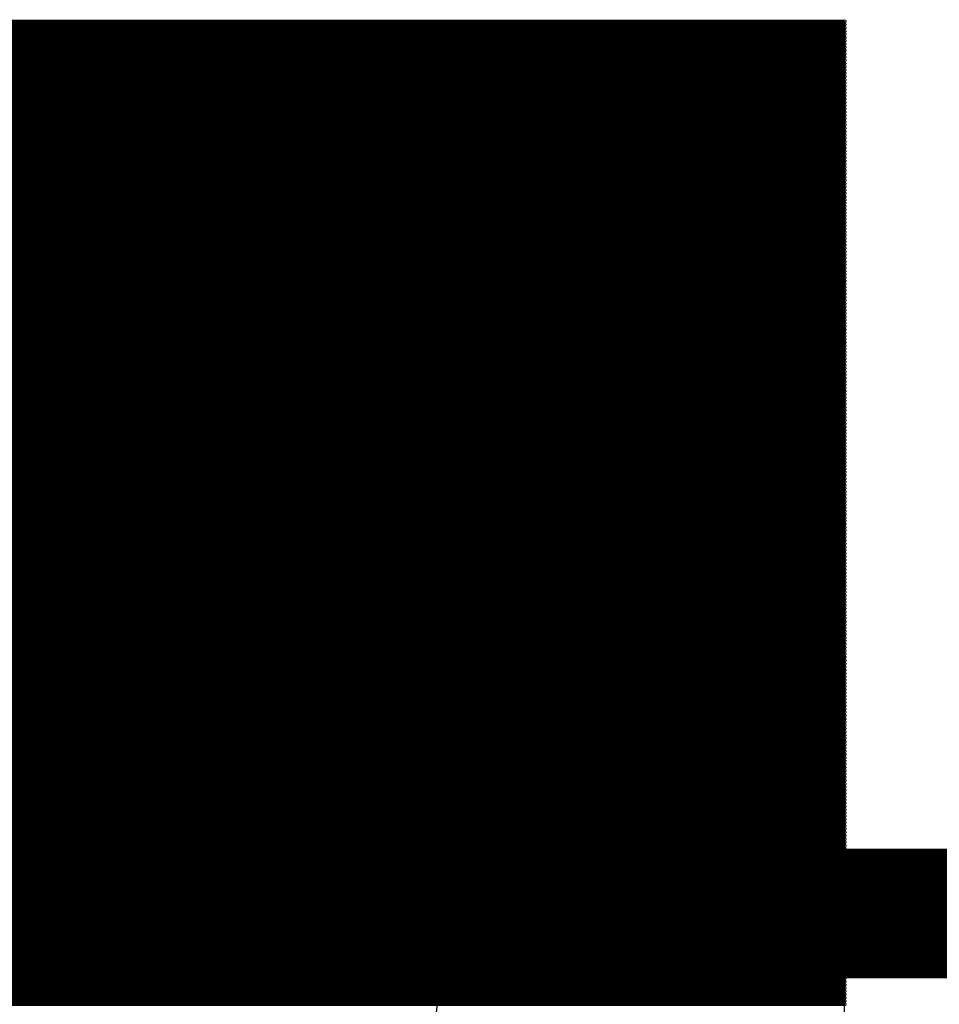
# Model space of a CAD drawing. Extents: x 0 to 23.9, y 0 to 20.7.
# Tile 55 of 127: x 4.63 to 5.35, y 19.969 to 20.74. Entities that reach past the tile are written whole.
import ezdxf

# ---------------------------------------------------------------- set-up
doc = ezdxf.new("R2010")
doc.units = 0
doc.layers.get('0').update_dxf_attribs({"linetype": 'CONTINUOUS'})
doc.layers.add('SEEEDSTUDIOXIAORP2040V1_22_GTO', color=10, linetype='CONTINUOUS')
doc.layers.add('SEEEDSTUDIOXIAORP2040V1_22_GTS', color=9, linetype='CONTINUOUS')

# ---------------------------------------------------------------- blocks, each defined once
blk = doc.blocks.new('ROUND_272')
blk.add_circle((0, 0), 0.6858)
blk = doc.blocks.new('ROUND_7')
blk.add_circle((0, 0), 0)
blk = doc.blocks.new('ROUND_8')
blk.add_circle((0, 0), 0.00127)

msp = doc.modelspace()

# ---------------------------------------------------------------- linework, layer by layer
at = {"layer": 'SEEEDSTUDIOXIAORP2040V1_22_GTO', "const_width": 0.1016}
msp.add_lwpolyline([(20.35556, 20.0406), (3.41884, 20.0406)], dxfattribs=at)
at = {"layer": 'SEEEDSTUDIOXIAORP2040V1_22_GTS'}
for points, const_width in [([(5.27558, 20.7391), (3.28168, 20.7391)], 0.00254), ([(3.28168, 20.73656), (5.27558, 20.73656)], 0.00254), ([(5.27558, 20.73402), (3.28168, 20.73402)], 0.00254), ([(3.28168, 20.73148), (5.27558, 20.73148)], 0.00254), ([(5.27558, 20.72894), (3.28168, 20.72894)], 0.00254), ([(3.28168, 20.7264), (5.27558, 20.7264)], 0.00254), ([(5.27558, 20.72386), (3.28168, 20.72386)], 0.00254), ([(3.28168, 20.72132), (5.27558, 20.72132)], 0.00254), ([(5.27558, 20.71878), (3.28168, 20.71878)], 0.00254), ([(3.28168, 20.71624), (5.27558, 20.71624)], 0.00254), ([(5.27558, 20.7137), (3.28168, 20.7137)], 0.00254), ([(3.28168, 20.71116), (5.27558, 20.71116)], 0.00254), ([(5.27558, 20.70862), (3.28168, 20.70862)], 0.00254), ([(3.28168, 20.70608), (5.27558, 20.70608)], 0.00254), ([(5.27558, 20.70354), (3.28168, 20.70354)], 0.00254), ([(3.28168, 20.701), (5.27558, 20.701)], 0.00254), ([(5.27558, 20.69846), (3.28168, 20.69846)], 0.00254), ([(3.28168, 20.69592), (5.27558, 20.69592)], 0.00254), ([(5.27558, 20.69338), (3.28168, 20.69338)], 0.00254), ([(3.28168, 20.69084), (5.27558, 20.69084)], 0.00254), ([(5.27558, 20.6883), (3.28168, 20.6883)], 0.00254), ([(3.28168, 20.68576), (5.27558, 20.68576)], 0.00254), ([(5.27558, 20.68322), (3.28168, 20.68322)], 0.00254), ([(3.28168, 20.68068), (5.27558, 20.68068)], 0.00254), ([(5.27558, 20.67814), (3.28168, 20.67814)], 0.00254), ([(3.28168, 20.6756), (5.27558, 20.6756)], 0.00254), ([(5.27558, 20.67306), (3.28168, 20.67306)], 0.00254), ([(3.28168, 20.67052), (5.27558, 20.67052)], 0.00254), ([(5.27558, 20.66798), (3.28168, 20.66798)], 0.00254), ([(3.28168, 20.66544), (5.27558, 20.66544)], 0.00254), ([(5.27558, 20.6629), (3.28168, 20.6629)], 0.00254), ([(3.28168, 20.66036), (5.27558, 20.66036)], 0.00254), ([(5.27558, 20.65782), (3.28168, 20.65782)], 0.00254), ([(3.28168, 20.65528), (5.27558, 20.65528)], 0.00254), ([(5.27558, 20.65274), (3.28168, 20.65274)], 0.00254), ([(3.28168, 20.6502), (5.27558, 20.6502)], 0.00254), ([(5.27558, 20.64766), (3.28168, 20.64766)], 0.00254), ([(3.28168, 20.64512), (5.27558, 20.64512)], 0.00254), ([(5.27558, 20.64258), (3.28168, 20.64258)], 0.00254), ([(3.28168, 20.64004), (5.27558, 20.64004)], 0.00254), ([(5.27558, 20.6375), (3.28168, 20.6375)], 0.00254), ([(3.28168, 20.63496), (5.27558, 20.63496)], 0.00254), ([(5.27558, 20.63242), (3.28168, 20.63242)], 0.00254), ([(3.28168, 20.62988), (5.27558, 20.62988)], 0.00254), ([(5.27558, 20.62734), (3.28168, 20.62734)], 0.00254), ([(3.28168, 20.6248), (5.27558, 20.6248)], 0.00254), ([(5.27558, 20.62226), (3.28168, 20.62226)], 0.00254), ([(3.28168, 20.61972), (5.27558, 20.61972)], 0.00254), ([(5.27558, 20.61718), (3.28168, 20.61718)], 0.00254), ([(3.28168, 20.61464), (5.27558, 20.61464)], 0.00254), ([(5.27558, 20.6121), (3.28168, 20.6121)], 0.00254), ([(3.28168, 20.60956), (5.27558, 20.60956)], 0.00254), ([(5.27558, 20.60702), (3.28168, 20.60702)], 0.00254), ([(3.28168, 20.60448), (5.27558, 20.60448)], 0.00254), ([(5.27558, 20.60194), (3.28168, 20.60194)], 0.00254), ([(3.28168, 20.5994), (5.27558, 20.5994)], 0.00254), ([(5.27558, 20.59686), (3.28168, 20.59686)], 0.00254), ([(3.28168, 20.59432), (5.27558, 20.59432)], 0.00254), ([(5.27558, 20.59178), (3.28168, 20.59178)], 0.00254), ([(3.28168, 20.58924), (5.27558, 20.58924)], 0.00254), ([(5.27558, 20.5867), (3.28168, 20.5867)], 0.00254), ([(3.28168, 20.58416), (5.27558, 20.58416)], 0.00254), ([(5.27558, 20.58162), (3.28168, 20.58162)], 0.00254), ([(3.28168, 20.57908), (5.27558, 20.57908)], 0.00254), ([(5.27558, 20.57654), (3.28168, 20.57654)], 0.00254), ([(3.28168, 20.574), (5.27558, 20.574)], 0.00254), ([(5.27558, 20.57146), (3.28168, 20.57146)], 0.00254), ([(3.28168, 20.56892), (5.27558, 20.56892)], 0.00254), ([(5.27558, 20.56638), (3.28168, 20.56638)], 0.00254), ([(3.28168, 20.56384), (5.27558, 20.56384)], 0.00254), ([(5.27558, 20.5613), (3.28168, 20.5613)], 0.00254), ([(3.28168, 20.55876), (5.27558, 20.55876)], 0.00254), ([(5.27558, 20.55622), (3.28168, 20.55622)], 0.00254), ([(3.28168, 20.55368), (5.27558, 20.55368)], 0.00254), ([(5.27558, 20.55114), (3.28168, 20.55114)], 0.00254), ([(3.28168, 20.5486), (5.27558, 20.5486)], 0.00254), ([(5.27558, 20.54606), (3.28168, 20.54606)], 0.00254), ([(3.28168, 20.54352), (5.27558, 20.54352)], 0.00254), ([(5.27558, 20.54098), (3.28168, 20.54098)], 0.00254), ([(3.28168, 20.53844), (5.27558, 20.53844)], 0.00254), ([(5.27558, 20.5359), (3.28168, 20.5359)], 0.00254), ([(3.28168, 20.53336), (5.27558, 20.53336)], 0.00254), ([(5.27558, 20.53082), (3.28168, 20.53082)], 0.00254), ([(3.28168, 20.52828), (5.27558, 20.52828)], 0.00254), ([(5.27558, 20.52574), (3.28168, 20.52574)], 0.00254), ([(3.28168, 20.5232), (5.27558, 20.5232)], 0.00254), ([(5.27558, 20.52066), (3.28168, 20.52066)], 0.00254), ([(3.28168, 20.51812), (5.27558, 20.51812)], 0.00254), ([(5.27558, 20.51558), (3.28168, 20.51558)], 0.00254), ([(3.28168, 20.51304), (5.27558, 20.51304)], 0.00254), ([(5.27558, 20.5105), (3.28168, 20.5105)], 0.00254), ([(3.28168, 20.50796), (5.27558, 20.50796)], 0.00254), ([(5.27558, 20.50542), (3.28168, 20.50542)], 0.00254), ([(3.28168, 20.50288), (5.27558, 20.50288)], 0.00254), ([(5.27558, 20.50034), (3.28168, 20.50034)], 0.00254), ([(3.28168, 20.4978), (5.27558, 20.4978)], 0.00254), ([(5.27558, 20.49526), (3.28168, 20.49526)], 0.00254), ([(3.28168, 20.49272), (5.27558, 20.49272)], 0.00254), ([(5.27558, 20.49018), (3.28168, 20.49018)], 0.00254), ([(3.28168, 20.48764), (5.27558, 20.48764)], 0.00254), ([(5.27558, 20.4851), (3.28168, 20.4851)], 0.00254), ([(3.28168, 20.48256), (5.27558, 20.48256)], 0.00254), ([(5.27558, 20.48002), (3.28168, 20.48002)], 0.00254), ([(3.28168, 20.47748), (5.27558, 20.47748)], 0.00254), ([(5.27558, 20.47494), (3.28168, 20.47494)], 0.00254), ([(3.28168, 20.4724), (5.27558, 20.4724)], 0.00254), ([(5.27558, 20.46986), (3.28168, 20.46986)], 0.00254), ([(3.28168, 20.46732), (5.27558, 20.46732)], 0.00254), ([(5.27558, 20.46478), (3.28168, 20.46478)], 0.00254), ([(3.28168, 20.46224), (5.27558, 20.46224)], 0.00254), ([(5.27558, 20.4597), (3.28168, 20.4597)], 0.00254), ([(3.28168, 20.45716), (5.27558, 20.45716)], 0.00254), ([(5.27558, 20.45462), (3.28168, 20.45462)], 0.00254), ([(3.28168, 20.45208), (5.27558, 20.45208)], 0.00254), ([(5.27558, 20.44954), (3.28168, 20.44954)], 0.00254), ([(3.28168, 20.447), (5.27558, 20.447)], 0.00254), ([(5.27558, 20.44446), (3.28168, 20.44446)], 0.00254), ([(3.28168, 20.44192), (5.27558, 20.44192)], 0.00254), ([(5.27558, 20.43938), (3.28168, 20.43938)], 0.00254), ([(3.28168, 20.43684), (5.27558, 20.43684)], 0.00254), ([(5.27558, 20.4343), (3.28168, 20.4343)], 0.00254), ([(3.28168, 20.43176), (5.27558, 20.43176)], 0.00254), ([(5.27558, 20.42922), (3.28168, 20.42922)], 0.00254), ([(3.28168, 20.42668), (5.27558, 20.42668)], 0.00254), ([(5.27558, 20.42414), (3.28168, 20.42414)], 0.00254), ([(3.28168, 20.4216), (5.27558, 20.4216)], 0.00254), ([(5.27558, 20.41906), (3.28168, 20.41906)], 0.00254), ([(3.28168, 20.41652), (5.27558, 20.41652)], 0.00254), ([(5.27558, 20.41398), (3.28168, 20.41398)], 0.00254), ([(3.28168, 20.41144), (5.27558, 20.41144)], 0.00254), ([(5.27558, 20.4089), (3.28168, 20.4089)], 0.00254), ([(3.28168, 20.40636), (5.27558, 20.40636)], 0.00254), ([(5.27558, 20.40382), (3.28168, 20.40382)], 0.00254), ([(3.28168, 20.40128), (5.27558, 20.40128)], 0.00254), ([(5.27558, 20.39874), (3.28168, 20.39874)], 0.00254), ([(3.28168, 20.3962), (5.27558, 20.3962)], 0.00254), ([(5.27558, 20.39366), (3.28168, 20.39366)], 0.00254), ([(3.28168, 20.39112), (5.27558, 20.39112)], 0.00254), ([(5.27558, 20.38858), (3.28168, 20.38858)], 0.00254), ([(3.28168, 20.38604), (5.27558, 20.38604)], 0.00254), ([(5.27558, 20.3835), (3.28168, 20.3835)], 0.00254), ([(3.28168, 20.38096), (5.27558, 20.38096)], 0.00254), ([(5.27558, 20.37842), (3.28168, 20.37842)], 0.00254), ([(3.28168, 20.37588), (5.27558, 20.37588)], 0.00254), ([(5.27558, 20.37334), (3.28168, 20.37334)], 0.00254), ([(3.28168, 20.3708), (5.27558, 20.3708)], 0.00254), ([(5.27558, 20.36826), (3.28168, 20.36826)], 0.00254), ([(3.28168, 20.36572), (5.27558, 20.36572)], 0.00254), ([(5.27558, 20.36318), (3.28168, 20.36318)], 0.00254), ([(3.28168, 20.36064), (5.27558, 20.36064)], 0.00254), ([(5.27558, 20.3581), (3.28168, 20.3581)], 0.00254), ([(3.28168, 20.35556), (5.27558, 20.35556)], 0.00254), ([(5.27558, 20.35302), (3.28168, 20.35302)], 0.00254), ([(3.28168, 20.35048), (5.27558, 20.35048)], 0.00254), ([(5.27558, 20.34794), (3.28168, 20.34794)], 0.00254), ([(3.28168, 20.3454), (5.27558, 20.3454)], 0.00254), ([(5.27558, 20.34286), (3.28168, 20.34286)], 0.00254), ([(3.28168, 20.34032), (5.27558, 20.34032)], 0.00254), ([(5.27558, 20.33778), (3.28168, 20.33778)], 0.00254), ([(3.28168, 20.33524), (5.27558, 20.33524)], 0.00254), ([(5.27558, 20.3327), (3.28168, 20.3327)], 0.00254), ([(3.28168, 20.33016), (5.27558, 20.33016)], 0.00254), ([(5.27558, 20.32762), (3.28168, 20.32762)], 0.00254), ([(3.28168, 20.32508), (5.27558, 20.32508)], 0.00254), ([(5.27558, 20.32254), (3.28168, 20.32254)], 0.00254), ([(3.28168, 20.32), (5.27558, 20.32)], 0.00254), ([(5.27558, 20.31746), (3.28168, 20.31746)], 0.00254), ([(3.28168, 20.31492), (5.27558, 20.31492)], 0.00254), ([(5.27558, 20.31238), (3.28168, 20.31238)], 0.00254), ([(3.28168, 20.30984), (5.27558, 20.30984)], 0.00254), ([(5.27558, 20.3073), (3.28168, 20.3073)], 0.00254), ([(3.28168, 20.30476), (5.27558, 20.30476)], 0.00254), ([(5.27558, 20.30222), (3.28168, 20.30222)], 0.00254), ([(3.28168, 20.29968), (5.27558, 20.29968)], 0.00254), ([(5.27558, 20.29714), (3.28168, 20.29714)], 0.00254), ([(3.28168, 20.2946), (5.27558, 20.2946)], 0.00254), ([(5.27558, 20.29206), (3.28168, 20.29206)], 0.00254), ([(3.28168, 20.28952), (5.27558, 20.28952)], 0.00254), ([(5.27558, 20.28698), (3.28168, 20.28698)], 0.00254), ([(3.28168, 20.28444), (5.27558, 20.28444)], 0.00254), ([(5.27558, 20.2819), (3.28168, 20.2819)], 0.00254), ([(3.28168, 20.27936), (5.27558, 20.27936)], 0.00254), ([(5.27558, 20.27682), (3.28168, 20.27682)], 0.00254), ([(3.28168, 20.27428), (5.27558, 20.27428)], 0.00254), ([(5.27558, 20.27174), (3.28168, 20.27174)], 0.00254), ([(3.28168, 20.2692), (5.27558, 20.2692)], 0.00254), ([(5.27558, 20.26666), (3.28168, 20.26666)], 0.00254), ([(3.28168, 20.26412), (5.27558, 20.26412)], 0.00254), ([(5.27558, 20.26158), (3.28168, 20.26158)], 0.00254), ([(3.28168, 20.25904), (5.27558, 20.25904)], 0.00254), ([(5.27558, 20.2565), (3.28168, 20.2565)], 0.00254), ([(3.28168, 20.25396), (5.27558, 20.25396)], 0.00254), ([(5.27558, 20.25142), (3.28168, 20.25142)], 0.00254), ([(3.28168, 20.24888), (5.27558, 20.24888)], 0.00254), ([(5.27558, 20.24634), (3.28168, 20.24634)], 0.00254), ([(3.28168, 20.2438), (5.27558, 20.2438)], 0.00254), ([(5.27558, 20.24126), (3.28168, 20.24126)], 0.00254), ([(3.28168, 20.23872), (5.27558, 20.23872)], 0.00254), ([(5.27558, 20.23618), (3.28168, 20.23618)], 0.00254), ([(3.28168, 20.23364), (5.27558, 20.23364)], 0.00254), ([(5.27558, 20.2311), (3.28168, 20.2311)], 0.00254), ([(3.28168, 20.22856), (5.27558, 20.22856)], 0.00254), ([(5.27558, 20.22602), (3.28168, 20.22602)], 0.00254), ([(3.28168, 20.22348), (5.27558, 20.22348)], 0.00254), ([(5.27558, 20.22094), (3.28168, 20.22094)], 0.00254), ([(3.28168, 20.2184), (5.27558, 20.2184)], 0.00254), ([(5.27558, 20.21586), (3.28168, 20.21586)], 0.00254), ([(3.28168, 20.21332), (5.27558, 20.21332)], 0.00254), ([(5.27558, 20.21078), (3.28168, 20.21078)], 0.00254), ([(3.28168, 20.20824), (5.27558, 20.20824)], 0.00254), ([(5.27558, 20.2057), (3.28168, 20.2057)], 0.00254), ([(3.28168, 20.20316), (5.27558, 20.20316)], 0.00254), ([(5.27558, 20.20062), (3.28168, 20.20062)], 0.00254), ([(3.28168, 20.19808), (5.27558, 20.19808)], 0.00254), ([(5.27558, 20.19554), (3.28168, 20.19554)], 0.00254), ([(3.28168, 20.193), (5.27558, 20.193)], 0.00254), ([(5.27558, 20.19046), (3.28168, 20.19046)], 0.00254), ([(3.28168, 20.18792), (5.27558, 20.18792)], 0.00254), ([(5.27558, 20.18538), (3.28168, 20.18538)], 0.00254), ([(3.28168, 20.18284), (5.27558, 20.18284)], 0.00254), ([(5.27558, 20.1803), (3.28168, 20.1803)], 0.00254), ([(3.28168, 20.17776), (5.27558, 20.17776)], 0.00254), ([(3.28168, 20.17522), (5.27558, 20.17522)], 0.00254), ([(5.27558, 20.17522), (3.28168, 20.17522)], 0.00254), ([(5.27558, 20.17268), (3.28168, 20.17268)], 0.00254), ([(3.28168, 20.17014), (5.27558, 20.17014)], 0.00254), ([(5.27558, 20.1676), (3.28168, 20.1676)], 0.00254), ([(3.28168, 20.16506), (5.27558, 20.16506)], 0.00254), ([(5.27558, 20.16252), (3.28168, 20.16252)], 0.00254), ([(3.28168, 20.15998), (5.27558, 20.15998)], 0.00254), ([(5.27558, 20.15744), (3.28168, 20.15744)], 0.00254), ([(3.28168, 20.1549), (5.27558, 20.1549)], 0.00254), ([(5.27558, 20.15236), (3.28168, 20.15236)], 0.00254), ([(3.28168, 20.14982), (5.27558, 20.14982)], 0.00254), ([(5.27558, 20.14728), (3.28168, 20.14728)], 0.00254), ([(3.28168, 20.14474), (5.27558, 20.14474)], 0.00254), ([(5.27558, 20.1422), (3.28168, 20.1422)], 0.00254), ([(3.28168, 20.13966), (5.27558, 20.13966)], 0.00254), ([(5.27558, 20.13712), (3.28168, 20.13712)], 0.00254), ([(3.28168, 20.13458), (5.27558, 20.13458)], 0.00254), ([(5.27558, 20.13204), (3.28168, 20.13204)], 0.00254), ([(3.28168, 20.1295), (5.27558, 20.1295)], 0.00254), ([(5.27558, 20.12696), (3.28168, 20.12696)], 0.00254), ([(3.28168, 20.12442), (5.27558, 20.12442)], 0.00254), ([(5.27558, 20.12188), (3.28168, 20.12188)], 0.00254), ([(3.28168, 20.11934), (5.27558, 20.11934)], 0.00254), ([(5.27558, 20.1168), (3.28168, 20.1168)], 0.00254), ([(3.28168, 20.11426), (5.27558, 20.11426)], 0.00254), ([(5.27558, 20.11172), (3.28168, 20.11172)], 0.00254), ([(3.28168, 20.10918), (5.27558, 20.10918)], 0.00254), ([(5.27558, 20.10664), (3.28168, 20.10664)], 0.00254), ([(3.28168, 20.1041), (5.27558, 20.1041)], 0.00254), ([(5.27558, 20.10156), (3.28168, 20.10156)], 0.00254), ([(3.28168, 20.09902), (5.27558, 20.09902)], 0.00254), ([(5.27558, 20.09648), (3.28168, 20.09648)], 0.00254), ([(3.28168, 20.09394), (5.27558, 20.09394)], 0.00254), ([(5.27558, 20.0914), (3.28168, 20.0914)], 0.00254), ([(3.28168, 20.08886), (5.27558, 20.08886)], 0.00254), ([(20.35556, 20.0406), (3.41884, 20.0406)], 0.1016), ([(5.27558, 20.08632), (3.28168, 20.08632)], 0.00254), ([(3.28168, 20.08378), (5.27558, 20.08378)], 0.00254), ([(5.27558, 20.08124), (3.28168, 20.08124)], 0.00254), ([(3.28168, 20.0787), (5.27558, 20.0787)], 0.00254), ([(5.27558, 20.07616), (3.28168, 20.07616)], 0.00254), ([(3.28168, 20.07362), (5.27558, 20.07362)], 0.00254), ([(5.27558, 20.07108), (3.28168, 20.07108)], 0.00254), ([(3.28168, 20.06854), (5.27558, 20.06854)], 0.00254), ([(5.27558, 20.066), (3.28168, 20.066)], 0.00254), ([(3.28168, 20.06346), (5.27558, 20.06346)], 0.00254), ([(5.27558, 20.06092), (3.28168, 20.06092)], 0.00254), ([(3.28168, 20.05838), (5.27558, 20.05838)], 0.00254), ([(5.27558, 20.05584), (3.28168, 20.05584)], 0.00254), ([(3.28168, 20.0533), (5.27558, 20.0533)], 0.00254), ([(5.27558, 20.05076), (3.28168, 20.05076)], 0.00254), ([(3.28168, 20.04822), (5.27558, 20.04822)], 0.00254), ([(5.27558, 20.04568), (3.28168, 20.04568)], 0.00254), ([(3.28168, 20.04314), (5.27558, 20.04314)], 0.00254), ([(5.27558, 20.0406), (3.28168, 20.0406)], 0.00254), ([(3.28168, 20.03806), (5.27558, 20.03806)], 0.00254), ([(5.27558, 20.03552), (3.28168, 20.03552)], 0.00254), ([(3.28168, 20.03298), (5.27558, 20.03298)], 0.00254), ([(5.27558, 20.03044), (3.28168, 20.03044)], 0.00254), ([(3.28168, 20.0279), (5.27558, 20.0279)], 0.00254), ([(5.27558, 20.02536), (3.28168, 20.02536)], 0.00254), ([(3.28168, 20.02282), (5.27558, 20.02282)], 0.00254), ([(5.27558, 20.02028), (3.28168, 20.02028)], 0.00254), ([(3.28168, 20.01774), (5.27558, 20.01774)], 0.00254), ([(5.27558, 20.0152), (3.28168, 20.0152)], 0.00254), ([(3.28168, 20.01266), (5.27558, 20.01266)], 0.00254), ([(5.27558, 20.01012), (3.28168, 20.01012)], 0.00254), ([(3.28168, 20.00758), (5.27558, 20.00758)], 0.00254), ([(5.27558, 20.00504), (3.28168, 20.00504)], 0.00254), ([(3.28168, 20.0025), (5.27558, 20.0025)], 0.00254), ([(5.27558, 19.99996), (3.28168, 19.99996)], 0.00254), ([(3.28168, 19.99742), (5.27558, 19.99742)], 0.00254), ([(5.27558, 19.99488), (3.28168, 19.99488)], 0.00254), ([(3.28168, 19.99234), (5.27558, 19.99234)], 0.00254), ([(5.27558, 19.9898), (3.28168, 19.9898)], 0.00254), ([(3.28168, 19.98726), (5.27558, 19.98726)], 0.00254), ([(5.27558, 19.98472), (3.28168, 19.98472)], 0.00254), ([(3.28168, 19.98218), (5.27558, 19.98218)], 0.00254), ([(5.27558, 19.97964), (3.28168, 19.97964)], 0.00254), ([(3.28168, 19.9771), (5.27558, 19.9771)], 0.00254), ([(5.27558, 19.97456), (3.28168, 19.97456)], 0.00254), ([(3.28168, 19.97202), (5.27558, 19.97202)], 0.00254), ([(5.27558, 19.96948), (3.28168, 19.96948)], 0.00254)]:
    msp.add_lwpolyline(points, dxfattribs=dict(at, const_width=const_width))
for points in [[(3.28168, 20.7391), (5.27558, 20.7391)], [(5.27558, 20.7391), (5.27558, 19.20748)]]:
    msp.add_lwpolyline(points, dxfattribs=at)

# ---------------------------------------------------------------- block references
for name, p in [('ROUND_7', (5.27558, 20.7391)), ('ROUND_8', (5.27558, 20.7391)), ('ROUND_8', (5.27558, 20.73656)), ('ROUND_8', (5.27558, 20.73402)), ('ROUND_8', (5.27558, 20.73148)), ('ROUND_8', (5.27558, 20.72894)), ('ROUND_272', (4.27482, 20.0406)), ('ROUND_8', (5.27558, 20.7264)), ('ROUND_8', (5.27558, 20.72386)), ('ROUND_8', (5.27558, 20.72132)), ('ROUND_8', (5.27558, 20.71878)), ('ROUND_8', (5.27558, 20.71624)), ('ROUND_8', (5.27558, 20.7137)), ('ROUND_8', (5.27558, 20.71116)), ('ROUND_8', (5.27558, 20.70862)), ('ROUND_8', (5.27558, 20.70608)), ('ROUND_8', (5.27558, 20.70354)), ('ROUND_8', (5.27558, 20.701)), ('ROUND_8', (5.27558, 20.69846)), ('ROUND_8', (5.27558, 20.69592)), ('ROUND_8', (5.27558, 20.69338)), ('ROUND_8', (5.27558, 20.69084)), ('ROUND_8', (5.27558, 20.6883)), ('ROUND_8', (5.27558, 20.68576)), ('ROUND_8', (5.27558, 20.68322)), ('ROUND_8', (5.27558, 20.68068)), ('ROUND_8', (5.27558, 20.67814)), ('ROUND_8', (5.27558, 20.6756)), ('ROUND_8', (5.27558, 20.67306)), ('ROUND_8', (5.27558, 20.67052)), ('ROUND_8', (5.27558, 20.66798)), ('ROUND_8', (5.27558, 20.66544)), ('ROUND_8', (5.27558, 20.6629)), ('ROUND_8', (5.27558, 20.66036)), ('ROUND_8', (5.27558, 20.65782)), ('ROUND_8', (5.27558, 20.65528)), ('ROUND_8', (5.27558, 20.65274)), ('ROUND_8', (5.27558, 20.6502)), ('ROUND_8', (5.27558, 20.64766)), ('ROUND_8', (5.27558, 20.64512)), ('ROUND_8', (5.27558, 20.64258)), ('ROUND_8', (5.27558, 20.64004)), ('ROUND_8', (5.27558, 20.6375)), ('ROUND_8', (5.27558, 20.63496)), ('ROUND_8', (5.27558, 20.63242)), ('ROUND_8', (5.27558, 20.62988)), ('ROUND_8', (5.27558, 20.62734)), ('ROUND_8', (5.27558, 20.6248)), ('ROUND_8', (5.27558, 20.62226)), ('ROUND_8', (5.27558, 20.61972)), ('ROUND_8', (5.27558, 20.61718)), ('ROUND_8', (5.27558, 20.61464)), ('ROUND_8', (5.27558, 20.6121)), ('ROUND_8', (5.27558, 20.60956)), ('ROUND_8', (5.27558, 20.60702)), ('ROUND_8', (5.27558, 20.60448)), ('ROUND_8', (5.27558, 20.60194)), ('ROUND_8', (5.27558, 20.5994)), ('ROUND_8', (5.27558, 20.59686)), ('ROUND_8', (5.27558, 20.59432)), ('ROUND_8', (5.27558, 20.59178)), ('ROUND_8', (5.27558, 20.58924)), ('ROUND_8', (5.27558, 20.5867)), ('ROUND_8', (5.27558, 20.58416)), ('ROUND_8', (5.27558, 20.58162)), ('ROUND_8', (5.27558, 20.57908)), ('ROUND_8', (5.27558, 20.57654)), ('ROUND_8', (5.27558, 20.574)), ('ROUND_8', (5.27558, 20.57146)), ('ROUND_8', (5.27558, 20.56892)), ('ROUND_8', (5.27558, 20.56638)), ('ROUND_8', (5.27558, 20.56384)), ('ROUND_8', (5.27558, 20.5613)), ('ROUND_8', (5.27558, 20.55876)), ('ROUND_8', (5.27558, 20.55622)), ('ROUND_8', (5.27558, 20.55368)), ('ROUND_8', (5.27558, 20.55114)), ('ROUND_8', (5.27558, 20.5486)), ('ROUND_8', (5.27558, 20.54606)), ('ROUND_8', (5.27558, 20.54352)), ('ROUND_8', (5.27558, 20.54098)), ('ROUND_8', (5.27558, 20.53844)), ('ROUND_8', (5.27558, 20.5359)), ('ROUND_8', (5.27558, 20.53336)), ('ROUND_8', (5.27558, 20.53082)), ('ROUND_8', (5.27558, 20.52828)), ('ROUND_8', (5.27558, 20.52574)), ('ROUND_8', (5.27558, 20.5232)), ('ROUND_8', (5.27558, 20.52066)), ('ROUND_8', (5.27558, 20.51812)), ('ROUND_8', (5.27558, 20.51558)), ('ROUND_8', (5.27558, 20.51304)), ('ROUND_8', (5.27558, 20.5105)), ('ROUND_8', (5.27558, 20.50796)), ('ROUND_8', (5.27558, 20.50542)), ('ROUND_8', (5.27558, 20.50288)), ('ROUND_8', (5.27558, 20.50034)), ('ROUND_8', (5.27558, 20.4978)), ('ROUND_8', (5.27558, 20.49526)), ('ROUND_8', (5.27558, 20.49272)), ('ROUND_8', (5.27558, 20.49018)), ('ROUND_8', (5.27558, 20.48764)), ('ROUND_8', (5.27558, 20.4851)), ('ROUND_8', (5.27558, 20.48256)), ('ROUND_8', (5.27558, 20.48002)), ('ROUND_8', (5.27558, 20.47748)), ('ROUND_8', (5.27558, 20.47494)), ('ROUND_8', (5.27558, 20.4724)), ('ROUND_8', (5.27558, 20.46986)), ('ROUND_8', (5.27558, 20.46732)), ('ROUND_8', (5.27558, 20.46478)), ('ROUND_8', (5.27558, 20.46224)), ('ROUND_8', (5.27558, 20.4597)), ('ROUND_8', (5.27558, 20.45716)), ('ROUND_8', (5.27558, 20.45462)), ('ROUND_8', (5.27558, 20.45208)), ('ROUND_8', (5.27558, 20.44954)), ('ROUND_8', (5.27558, 20.447)), ('ROUND_8', (5.27558, 20.44446)), ('ROUND_8', (5.27558, 20.44192)), ('ROUND_8', (5.27558, 20.43938)), ('ROUND_8', (5.27558, 20.43684)), ('ROUND_8', (5.27558, 20.4343)), ('ROUND_8', (5.27558, 20.43176)), ('ROUND_8', (5.27558, 20.42922)), ('ROUND_8', (5.27558, 20.42668)), ('ROUND_8', (5.27558, 20.42414)), ('ROUND_8', (5.27558, 20.4216)), ('ROUND_8', (5.27558, 20.41906)), ('ROUND_8', (5.27558, 20.41652)), ('ROUND_8', (5.27558, 20.41398)), ('ROUND_8', (5.27558, 20.41144)), ('ROUND_8', (5.27558, 20.4089)), ('ROUND_8', (5.27558, 20.40636)), ('ROUND_8', (5.27558, 20.40382)), ('ROUND_8', (5.27558, 20.40128)), ('ROUND_8', (5.27558, 20.39874)), ('ROUND_8', (5.27558, 20.3962)), ('ROUND_8', (5.27558, 20.39366)), ('ROUND_8', (5.27558, 20.39112)), ('ROUND_8', (5.27558, 20.38858)), ('ROUND_8', (5.27558, 20.38604)), ('ROUND_8', (5.27558, 20.3835)), ('ROUND_8', (5.27558, 20.38096)), ('ROUND_8', (5.27558, 20.37842)), ('ROUND_8', (5.27558, 20.37588)), ('ROUND_8', (5.27558, 20.37334)), ('ROUND_8', (5.27558, 20.3708)), ('ROUND_8', (5.27558, 20.36826)), ('ROUND_8', (5.27558, 20.36572)), ('ROUND_8', (5.27558, 20.36318)), ('ROUND_8', (5.27558, 20.36064)), ('ROUND_8', (5.27558, 20.3581)), ('ROUND_8', (5.27558, 20.35556)), ('ROUND_8', (5.27558, 20.35302)), ('ROUND_8', (5.27558, 20.35048)), ('ROUND_8', (5.27558, 20.34794)), ('ROUND_8', (5.27558, 20.3454)), ('ROUND_8', (5.27558, 20.34286)), ('ROUND_8', (5.27558, 20.34032)), ('ROUND_8', (5.27558, 20.33778)), ('ROUND_8', (5.27558, 20.33524)), ('ROUND_8', (5.27558, 20.3327)), ('ROUND_8', (5.27558, 20.33016)), ('ROUND_8', (5.27558, 20.32762)), ('ROUND_8', (5.27558, 20.32508)), ('ROUND_8', (5.27558, 20.32254)), ('ROUND_8', (5.27558, 20.32)), ('ROUND_8', (5.27558, 20.31746)), ('ROUND_8', (5.27558, 20.31492)), ('ROUND_8', (5.27558, 20.31238)), ('ROUND_8', (5.27558, 20.30984)), ('ROUND_8', (5.27558, 20.3073)), ('ROUND_8', (5.27558, 20.30476)), ('ROUND_8', (5.27558, 20.30222)), ('ROUND_8', (5.27558, 20.29968)), ('ROUND_8', (5.27558, 20.29714)), ('ROUND_8', (5.27558, 20.2946)), ('ROUND_8', (5.27558, 20.29206)), ('ROUND_8', (5.27558, 20.28952)), ('ROUND_8', (5.27558, 20.28698)), ('ROUND_8', (5.27558, 20.28444)), ('ROUND_8', (5.27558, 20.2819)), ('ROUND_8', (5.27558, 20.27936)), ('ROUND_8', (5.27558, 20.27682)), ('ROUND_8', (5.27558, 20.27428)), ('ROUND_8', (5.27558, 20.27174)), ('ROUND_8', (5.27558, 20.2692)), ('ROUND_8', (5.27558, 20.26666)), ('ROUND_8', (5.27558, 20.26412)), ('ROUND_8', (5.27558, 20.26158)), ('ROUND_8', (5.27558, 20.25904)), ('ROUND_8', (5.27558, 20.2565)), ('ROUND_8', (5.27558, 20.25396)), ('ROUND_8', (5.27558, 20.25142)), ('ROUND_8', (5.27558, 20.24888)), ('ROUND_8', (5.27558, 20.24634)), ('ROUND_8', (5.27558, 20.2438)), ('ROUND_8', (5.27558, 20.24126)), ('ROUND_8', (5.27558, 20.23872)), ('ROUND_8', (5.27558, 20.23618)), ('ROUND_8', (5.27558, 20.23364)), ('ROUND_8', (5.27558, 20.2311)), ('ROUND_8', (5.27558, 20.22856)), ('ROUND_8', (5.27558, 20.22602)), ('ROUND_8', (5.27558, 20.22348)), ('ROUND_8', (5.27558, 20.22094)), ('ROUND_8', (5.27558, 20.2184)), ('ROUND_8', (5.27558, 20.21586)), ('ROUND_8', (5.27558, 20.21332)), ('ROUND_8', (5.27558, 20.21078)), ('ROUND_8', (5.27558, 20.20824)), ('ROUND_8', (5.27558, 20.2057)), ('ROUND_8', (5.27558, 20.20316)), ('ROUND_8', (5.27558, 20.20062)), ('ROUND_8', (5.27558, 20.19808)), ('ROUND_8', (5.27558, 20.19554)), ('ROUND_8', (5.27558, 20.193)), ('ROUND_8', (5.27558, 20.19046)), ('ROUND_8', (5.27558, 20.18792)), ('ROUND_8', (5.27558, 20.18538)), ('ROUND_8', (5.27558, 20.18284)), ('ROUND_8', (5.27558, 20.1803)), ('ROUND_8', (5.27558, 20.17776)), ('ROUND_8', (5.27558, 20.17522)), ('ROUND_8', (5.27558, 20.17268)), ('ROUND_8', (5.27558, 20.17014)), ('ROUND_8', (5.27558, 20.1676)), ('ROUND_8', (5.27558, 20.16506)), ('ROUND_8', (5.27558, 20.16252)), ('ROUND_8', (5.27558, 20.15998)), ('ROUND_8', (5.27558, 20.15744)), ('ROUND_8', (5.27558, 20.1549)), ('ROUND_8', (5.27558, 20.15236)), ('ROUND_8', (5.27558, 20.14982)), ('ROUND_8', (5.27558, 20.14728)), ('ROUND_8', (5.27558, 20.14474)), ('ROUND_8', (5.27558, 20.1422)), ('ROUND_8', (5.27558, 20.13966)), ('ROUND_8', (5.27558, 20.13712)), ('ROUND_8', (5.27558, 20.13458)), ('ROUND_8', (5.27558, 20.13204)), ('ROUND_8', (5.27558, 20.1295)), ('ROUND_8', (5.27558, 20.12696)), ('ROUND_8', (5.27558, 20.12442)), ('ROUND_8', (5.27558, 20.12188)), ('ROUND_8', (5.27558, 20.11934)), ('ROUND_8', (5.27558, 20.1168)), ('ROUND_8', (5.27558, 20.11426)), ('ROUND_8', (5.27558, 20.11172)), ('ROUND_8', (5.27558, 20.10918)), ('ROUND_8', (5.27558, 20.10664)), ('ROUND_8', (5.27558, 20.1041)), ('ROUND_8', (5.27558, 20.10156)), ('ROUND_8', (5.27558, 20.09902)), ('ROUND_8', (5.27558, 20.09648)), ('ROUND_8', (5.27558, 20.09394)), ('ROUND_8', (5.27558, 20.0914)), ('ROUND_8', (5.27558, 20.08886)), ('ROUND_8', (5.27558, 20.08632)), ('ROUND_8', (5.27558, 20.08378)), ('ROUND_8', (5.27558, 20.08124)), ('ROUND_8', (5.27558, 20.0787)), ('ROUND_8', (5.27558, 20.07616)), ('ROUND_8', (5.27558, 20.07362)), ('ROUND_8', (5.27558, 20.07108)), ('ROUND_8', (5.27558, 20.06854)), ('ROUND_8', (5.27558, 20.066)), ('ROUND_8', (5.27558, 20.06346)), ('ROUND_8', (5.27558, 20.06092)), ('ROUND_8', (5.27558, 20.05838)), ('ROUND_8', (5.27558, 20.05584)), ('ROUND_8', (5.27558, 20.0533)), ('ROUND_8', (5.27558, 20.05076)), ('ROUND_8', (5.27558, 20.04822)), ('ROUND_8', (5.27558, 20.04568)), ('ROUND_8', (5.27558, 20.04314)), ('ROUND_8', (5.27558, 20.0406)), ('ROUND_8', (5.27558, 20.03806)), ('ROUND_8', (5.27558, 20.03552)), ('ROUND_8', (5.27558, 20.03298)), ('ROUND_8', (5.27558, 20.03044)), ('ROUND_8', (5.27558, 20.0279)), ('ROUND_8', (5.27558, 20.02536)), ('ROUND_8', (5.27558, 20.02282)), ('ROUND_8', (5.27558, 20.02028)), ('ROUND_8', (5.27558, 20.01774)), ('ROUND_8', (5.27558, 20.0152)), ('ROUND_8', (5.27558, 20.01266)), ('ROUND_8', (5.27558, 20.01012)), ('ROUND_8', (5.27558, 20.00758)), ('ROUND_8', (5.27558, 20.00504)), ('ROUND_8', (5.27558, 20.0025)), ('ROUND_8', (5.27558, 19.99996)), ('ROUND_8', (5.27558, 19.99742)), ('ROUND_8', (5.27558, 19.99488)), ('ROUND_8', (5.27558, 19.99234)), ('ROUND_8', (5.27558, 19.9898)), ('ROUND_8', (5.27558, 19.98726)), ('ROUND_8', (5.27558, 19.98472)), ('ROUND_8', (5.27558, 19.98218)), ('ROUND_8', (5.27558, 19.97964)), ('ROUND_8', (5.27558, 19.9771)), ('ROUND_8', (5.27558, 19.97456)), ('ROUND_8', (5.27558, 19.97202)), ('ROUND_8', (5.27558, 19.96948))]:
    msp.add_blockref(name, p, dxfattribs=at)

doc.saveas('drawing.dxf')
